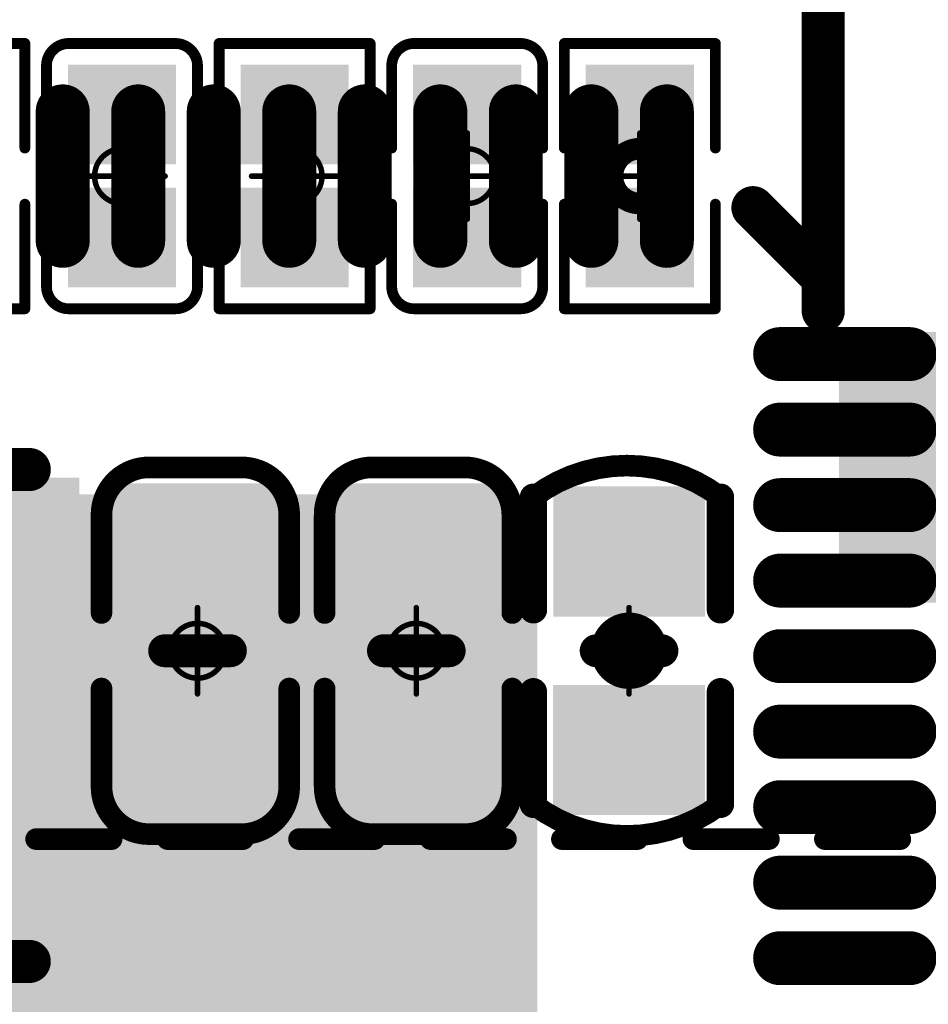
# Model space of a CAD drawing. Header units: millimetres. Extents: x 12.42 to 13.38, y 9.59 to 10.78.
# Tile 17 of 25: x 12.92 to 13.09, y 10.08 to 10.26. Entities that reach past the tile are written whole.
import ezdxf

# ---------------------------------------------------------------- set-up
doc = ezdxf.new("R2010")
doc.units = ezdxf.units.MM
doc.header["$MEASUREMENT"] = 0
for name, color, linetype in [('BottomLayer', 5, 'Continuous'), ('BottomOverlay', 54, 'Continuous'), ('BottomPaste', 16, 'Continuous'), ('BottomSolder', 6, 'Continuous'), ('Mechanical15', 56, 'Continuous'), ('TopLayer', 1, 'Continuous'), ('TopOverlay', 2, 'Continuous'), ('TopPaste', 8, 'Continuous'), ('TopSolder', 216, 'Continuous')]:
    doc.layers.add(name, color=color, linetype=linetype)

# ---------------------------------------------------------------- blocks, each defined once
blk = doc.blocks.new('TF_SMD_H2_8____MUP_M617_2_B_3')
at = {"layer": 'BottomOverlay', "const_width": 0.00394}
for points in [[(-0.168, 0.47607), (-0.18178, 0.47607)], [(-0.14401, 0.47607), (-0.15779, 0.47607)], [(-0.12003, 0.47607), (-0.13381, 0.47607)], [(-0.09604, 0.47607), (-0.10982, 0.47607)], [(-0.07206, 0.47607), (-0.08583, 0.47607)], [(-0.04807, 0.47607), (-0.06185, 0.47607)], [(-0.02408, 0.47607), (-0.03786, 0.47607)]]:
    blk.add_lwpolyline(points, dxfattribs=at)
at = {"layer": 'BottomOverlay', "const_width": 0.00197}
for points in [[(-0.18276, 0.47607, 1), (-0.18079, 0.47607, 1)], [(-0.16898, 0.47607, 1), (-0.16702, 0.47607, 1)], [(-0.15878, 0.47607, 1), (-0.15681, 0.47607, 1)], [(-0.145, 0.47607, 1), (-0.14303, 0.47607, 1)], [(-0.13479, 0.47607, 1), (-0.13282, 0.47607, 1)], [(-0.12101, 0.47607, 1), (-0.11904, 0.47607, 1)], [(-0.11081, 0.47607, 1), (-0.10884, 0.47607, 1)], [(-0.09703, 0.47607, 1), (-0.09506, 0.47607, 1)], [(-0.08682, 0.47607, 1), (-0.08485, 0.47607, 1)], [(-0.07304, 0.47607, 1), (-0.07107, 0.47607, 1)], [(-0.06283, 0.47607, 1), (-0.06086, 0.47607, 1)], [(-0.04905, 0.47607, 1), (-0.04708, 0.47607, 1)], [(-0.03885, 0.47607, 1), (-0.03688, 0.47607, 1)], [(-0.02507, 0.47607, 1), (-0.0231, 0.47607, 1)]]:
    blk.add_lwpolyline(points, format="xyb", close=True, dxfattribs=at)
blk = doc.blocks.new('C0201_11')
at = {"layer": 'Mechanical15', "const_width": 0.001}
for points in [[(0, 0.00787), (0, -0.00787)], [(-0.00787, 0), (0.00787, 0)]]:
    blk.add_lwpolyline(points, dxfattribs=at)
at = {"layer": 'Mechanical15'}
for points, const_width in [([(-0.00025, 0.00787, 1), (0.00025, 0.00787, 1)], 0.0005), ([(0.005, 0, 1), (-0.005, 0, 1)], 0.001), ([(-0.00812, 0, 1), (-0.00762, 0, 1)], 0.0005), ([(-0.00525, 0, 1), (-0.00475, 0, 1)], 0.0005), ([(0.00475, 0, 1), (0.00525, 0, 1)], 0.0005), ([(0.00762, 0, 1), (0.00812, 0, 1)], 0.0005), ([(-0.00025, -0.00787, 1), (0.00025, -0.00787, 1)], 0.0005)]:
    blk.add_lwpolyline(points, format="xyb", close=True, dxfattribs=dict(at, const_width=const_width))
at = {"layer": 'TopLayer'}
for points in [[(-0.01831, -0.00787), (-0.00413, -0.00787), (-0.01831, 0.00787), (-0.00413, 0.00787)], [(0.00413, -0.00787), (0.01831, -0.00787), (0.00413, 0.00787), (0.01831, 0.00787)]]:
    blk.add_solid(points, dxfattribs=at)
at = {"layer": 'TopOverlay', "const_width": 0.00197}
for points in [[(-0.02421, 0.0097, -0.414214), (-0.02013, 0.01378)], [(0.02013, 0.01378, -0.414214), (0.02421, 0.0097)], [(-0.02013, -0.01378, -0.414214), (-0.02421, -0.0097)], [(0.02421, -0.0097, -0.414214), (0.02013, -0.01378)]]:
    blk.add_lwpolyline(points, format="xyb", dxfattribs=at)
for points in [[(-0.02013, 0.01378), (-0.00512, 0.01378)], [(0.00512, 0.01378), (0.02013, 0.01378)], [(-0.02421, 0.0097), (-0.02421, -0.0097)], [(0.02421, 0.0097), (0.02421, -0.0097)], [(-0.02013, -0.01378), (-0.00512, -0.01378)], [(0.00512, -0.01378), (0.02013, -0.01378)]]:
    blk.add_lwpolyline(points, dxfattribs=at)
at = {"layer": 'TopOverlay', "const_width": 0.000984}
for points in [[(-0.02062, 0.01378, 1), (-0.01964, 0.01378, 1)], [(-0.02062, 0.01378, 1), (-0.01964, 0.01378, 1)], [(-0.00561, 0.01378, 1), (-0.00463, 0.01378, 1)], [(0.00463, 0.01378, 1), (0.00561, 0.01378, 1)], [(0.01964, 0.01378, 1), (0.02062, 0.01378, 1)], [(0.01964, 0.01378, 1), (0.02062, 0.01378, 1)], [(-0.0247, 0.0097, 1), (-0.02372, 0.0097, 1)], [(-0.0247, 0.0097, 1), (-0.02372, 0.0097, 1)], [(0.02372, 0.0097, 1), (0.0247, 0.0097, 1)], [(0.02372, 0.0097, 1), (0.0247, 0.0097, 1)], [(-0.0247, -0.0097, 1), (-0.02372, -0.0097, 1)], [(-0.0247, -0.0097, 1), (-0.02372, -0.0097, 1)], [(0.02372, -0.0097, 1), (0.0247, -0.0097, 1)], [(0.02372, -0.0097, 1), (0.0247, -0.0097, 1)], [(-0.02062, -0.01378, 1), (-0.01964, -0.01378, 1)], [(-0.02062, -0.01378, 1), (-0.01964, -0.01378, 1)], [(-0.00561, -0.01378, 1), (-0.00463, -0.01378, 1)], [(0.00463, -0.01378, 1), (0.00561, -0.01378, 1)], [(0.01964, -0.01378, 1), (0.02062, -0.01378, 1)], [(0.01964, -0.01378, 1), (0.02062, -0.01378, 1)]]:
    blk.add_lwpolyline(points, format="xyb", close=True, dxfattribs=at)
at = {"layer": 'TopPaste'}
for points in [[(-0.01831, -0.00787), (-0.00413, -0.00787), (-0.01831, 0.00787), (-0.00413, 0.00787)], [(0.00413, -0.00787), (0.01831, -0.00787), (0.00413, 0.00787), (0.01831, 0.00787)]]:
    blk.add_solid(points, dxfattribs=at)
at = {"layer": 'TopSolder'}
for points in [[(-0.02031, -0.00987), (-0.00213, -0.00987), (-0.02031, 0.00987), (-0.00213, 0.00987)], [(0.00213, -0.00987), (0.02031, -0.00987), (0.00213, 0.00987), (0.02031, 0.00987)]]:
    blk.add_solid(points, dxfattribs=at)
blk = doc.blocks.new('KEY_3_4_2_5__19')
at = {"layer": 'TopLayer'}
blk.add_solid([(0.11122, -0.03051), (0.06988, -0.03051), (0.11122, -0.0561), (0.06988, -0.0561)], dxfattribs=at)
at = {"layer": 'TopOverlay', "const_width": 0.00787}
blk.add_lwpolyline([(-0.062, -0.063), (0.062, -0.063)], dxfattribs=at)
at = {"layer": 'TopOverlay', "const_width": 0.00394}
blk.add_lwpolyline([(0.06003, -0.063, 1), (0.06397, -0.063, 1)], format="xyb", close=True, dxfattribs=at)
at = {"layer": 'TopPaste'}
blk.add_solid([(0.11122, -0.03051), (0.06988, -0.03051), (0.11122, -0.0561), (0.06988, -0.0561)], dxfattribs=at)
at = {"layer": 'TopSolder'}
blk.add_solid([(0.11522, -0.02651), (0.06588, -0.02651), (0.11522, -0.0601), (0.06588, -0.0601)], dxfattribs=at)
blk = doc.blocks.new('PL_2520_22')
at = {"layer": 'TopLayer'}
for points in [[(-0.05512, -0.03937), (-0.01181, -0.03937), (-0.05512, 0.03937), (-0.01181, 0.03937)], [(0.01181, -0.03937), (0.05512, -0.03937), (0.01181, 0.03937), (0.05512, 0.03937)]]:
    blk.add_solid(points, dxfattribs=at)
at = {"layer": 'TopOverlay', "const_width": 0.00787}
for points in [[(0.04961, 0.04488), (-0.05, 0.04488)], [(0.04961, -0.04488), (-0.05, -0.04488)]]:
    blk.add_lwpolyline(points, dxfattribs=at)
at = {"layer": 'TopOverlay', "const_width": 0.00394}
for points in [[(-0.05197, 0.04488, 1), (-0.04803, 0.04488, 1)], [(0.04764, 0.04488, 1), (0.05157, 0.04488, 1)], [(-0.05197, -0.04488, 1), (-0.04803, -0.04488, 1)], [(0.04764, -0.04488, 1), (0.05157, -0.04488, 1)]]:
    blk.add_lwpolyline(points, format="xyb", close=True, dxfattribs=at)
at = {"layer": 'TopPaste'}
for points in [[(-0.05512, -0.03937), (-0.01181, -0.03937), (-0.05512, 0.03937), (-0.01181, 0.03937)], [(0.01181, -0.03937), (0.05512, -0.03937), (0.01181, 0.03937), (0.05512, 0.03937)]]:
    blk.add_solid(points, dxfattribs=at)
at = {"layer": 'TopSolder'}
for points in [[(-0.05912, -0.04337), (-0.00781, -0.04337), (-0.05912, 0.04337), (-0.00781, 0.04337)], [(0.00781, -0.04337), (0.05912, -0.04337), (0.00781, 0.04337), (0.05912, 0.04337)]]:
    blk.add_solid(points, dxfattribs=at)
blk = doc.blocks.new('R0201_23')
at = {"layer": 'Mechanical15', "const_width": 0.001}
for points in [[(0, -0.00787), (0, 0.00787)], [(0.00787, 0), (-0.00787, 0)]]:
    blk.add_lwpolyline(points, dxfattribs=at)
at = {"layer": 'Mechanical15'}
for points, const_width in [([(-0.00025, 0.00787, 1), (0.00025, 0.00787, 1)], 0.0005), ([(0.005, 0, 1), (-0.005, 0, 1)], 0.00394), ([(-0.00598, 0, 1), (-0.00402, 0, 1)], 0.00197), ([(0.00402, 0, 1), (0.00598, 0, 1)], 0.00197), ([(-0.00812, 0, 1), (-0.00762, 0, 1)], 0.0005), ([(0.00762, 0, 1), (0.00812, 0, 1)], 0.0005), ([(-0.00025, -0.00787, 1), (0.00025, -0.00787, 1)], 0.0005)]:
    blk.add_lwpolyline(points, format="xyb", close=True, dxfattribs=dict(at, const_width=const_width))
at = {"layer": 'TopLayer'}
for points in [[(-0.01831, -0.00787), (-0.00413, -0.00787), (-0.01831, 0.00787), (-0.00413, 0.00787)], [(0.00413, -0.00787), (0.01831, -0.00787), (0.00413, 0.00787), (0.01831, 0.00787)]]:
    blk.add_solid(points, dxfattribs=at)
at = {"layer": 'TopOverlay', "const_width": 0.00197}
for points in [[(-0.00512, 0.01378), (-0.02421, 0.01378)], [(-0.02421, -0.01378), (-0.02421, 0.01378)], [(0.02421, 0.01378), (0.00512, 0.01378)], [(0.02421, -0.01378), (0.02421, 0.01378)], [(-0.00512, -0.01378), (-0.02421, -0.01378)], [(0.02421, -0.01378), (0.00512, -0.01378)]]:
    blk.add_lwpolyline(points, dxfattribs=at)
at = {"layer": 'TopOverlay', "const_width": 0.000984}
for points in [[(-0.0247, 0.01378, 1), (-0.02372, 0.01378, 1)], [(-0.0247, 0.01378, 1), (-0.02372, 0.01378, 1)], [(-0.00561, 0.01378, 1), (-0.00463, 0.01378, 1)], [(0.00463, 0.01378, 1), (0.00561, 0.01378, 1)], [(0.02372, 0.01378, 1), (0.0247, 0.01378, 1)], [(0.02372, 0.01378, 1), (0.0247, 0.01378, 1)], [(-0.0247, -0.01378, 1), (-0.02372, -0.01378, 1)], [(-0.0247, -0.01378, 1), (-0.02372, -0.01378, 1)], [(-0.00561, -0.01378, 1), (-0.00463, -0.01378, 1)], [(0.00463, -0.01378, 1), (0.00561, -0.01378, 1)], [(0.02372, -0.01378, 1), (0.0247, -0.01378, 1)], [(0.02372, -0.01378, 1), (0.0247, -0.01378, 1)]]:
    blk.add_lwpolyline(points, format="xyb", close=True, dxfattribs=at)
at = {"layer": 'TopPaste'}
for points in [[(-0.01831, -0.00787), (-0.00413, -0.00787), (-0.01831, 0.00787), (-0.00413, 0.00787)], [(0.00413, -0.00787), (0.01831, -0.00787), (0.00413, 0.00787), (0.01831, 0.00787)]]:
    blk.add_solid(points, dxfattribs=at)
at = {"layer": 'TopSolder'}
for points in [[(-0.02031, -0.00987), (-0.00213, -0.00987), (-0.02031, 0.00987), (-0.00213, 0.00987)], [(0.00213, -0.00987), (0.02031, -0.00987), (0.00213, 0.00987), (0.02031, 0.00987)]]:
    blk.add_solid(points, dxfattribs=at)
blk = doc.blocks.new('QFN88_9R00X9R00X0R90_T_B_26')
at = {"layer": 'BottomLayer', "const_width": 0.00787}
for points in [[(-0.16535, -0.03445), (-0.18898, -0.03445)], [(-0.16535, -0.04823), (-0.18898, -0.04823)], [(-0.16535, -0.06201), (-0.18898, -0.06201)], [(-0.16535, -0.07579), (-0.18898, -0.07579)], [(-0.16535, -0.08957), (-0.18898, -0.08957)], [(-0.16535, -0.10335), (-0.18898, -0.10335)], [(-0.16535, -0.11713), (-0.18898, -0.11713)], [(-0.16535, -0.13091), (-0.18898, -0.13091)], [(-0.16535, -0.14469), (-0.18898, -0.14469)], [(-0.14469, -0.18898), (-0.14469, -0.16535)], [(-0.13091, -0.18898), (-0.13091, -0.16535)], [(-0.11713, -0.18898), (-0.11713, -0.16535)], [(-0.10335, -0.18898), (-0.10335, -0.16535)], [(-0.08957, -0.18898), (-0.08957, -0.16535)], [(-0.07579, -0.18898), (-0.07579, -0.16535)], [(-0.06201, -0.18898), (-0.06201, -0.16535)], [(-0.04823, -0.18898), (-0.04823, -0.16535)], [(-0.03445, -0.18898), (-0.03445, -0.16535)]]:
    blk.add_lwpolyline(points, dxfattribs=at)
at = {"layer": 'BottomLayer', "const_width": 0.00394}
for points in [[(-0.19094, -0.03445, 1), (-0.18701, -0.03445, 1)], [(-0.16732, -0.03445, 1), (-0.16339, -0.03445, 1)], [(-0.19094, -0.04823, 1), (-0.18701, -0.04823, 1)], [(-0.16732, -0.04823, 1), (-0.16339, -0.04823, 1)], [(-0.19094, -0.06201, 1), (-0.18701, -0.06201, 1)], [(-0.16732, -0.06201, 1), (-0.16339, -0.06201, 1)], [(-0.19094, -0.07579, 1), (-0.18701, -0.07579, 1)], [(-0.16732, -0.07579, 1), (-0.16339, -0.07579, 1)], [(-0.19094, -0.08957, 1), (-0.18701, -0.08957, 1)], [(-0.16732, -0.08957, 1), (-0.16339, -0.08957, 1)], [(-0.19094, -0.10335, 1), (-0.18701, -0.10335, 1)], [(-0.16732, -0.10335, 1), (-0.16339, -0.10335, 1)], [(-0.19094, -0.11713, 1), (-0.18701, -0.11713, 1)], [(-0.16732, -0.11713, 1), (-0.16339, -0.11713, 1)], [(-0.19094, -0.13091, 1), (-0.18701, -0.13091, 1)], [(-0.16732, -0.13091, 1), (-0.16339, -0.13091, 1)], [(-0.19094, -0.14469, 1), (-0.18701, -0.14469, 1)], [(-0.16732, -0.14469, 1), (-0.16339, -0.14469, 1)], [(-0.14665, -0.16535, 1), (-0.14272, -0.16535, 1)], [(-0.13287, -0.16535, 1), (-0.12894, -0.16535, 1)], [(-0.11909, -0.16535, 1), (-0.11516, -0.16535, 1)], [(-0.10532, -0.16535, 1), (-0.10138, -0.16535, 1)], [(-0.09154, -0.16535, 1), (-0.0876, -0.16535, 1)], [(-0.07776, -0.16535, 1), (-0.07382, -0.16535, 1)], [(-0.06398, -0.16535, 1), (-0.06004, -0.16535, 1)], [(-0.0502, -0.16535, 1), (-0.04626, -0.16535, 1)], [(-0.03642, -0.16535, 1), (-0.03248, -0.16535, 1)], [(-0.14665, -0.18898, 1), (-0.14272, -0.18898, 1)], [(-0.13287, -0.18898, 1), (-0.12894, -0.18898, 1)], [(-0.11909, -0.18898, 1), (-0.11516, -0.18898, 1)], [(-0.10532, -0.18898, 1), (-0.10138, -0.18898, 1)], [(-0.09154, -0.18898, 1), (-0.0876, -0.18898, 1)], [(-0.07776, -0.18898, 1), (-0.07382, -0.18898, 1)], [(-0.06398, -0.18898, 1), (-0.06004, -0.18898, 1)], [(-0.0502, -0.18898, 1), (-0.04626, -0.18898, 1)], [(-0.03642, -0.18898, 1), (-0.03248, -0.18898, 1)]]:
    blk.add_lwpolyline(points, format="xyb", close=True, dxfattribs=at)
at = {"layer": 'BottomLayer'}
blk.add_solid([(-0.12008, -0.11811), (0.12008, -0.11811), (-0.12008, 0.11811), (0.12008, 0.11811)], dxfattribs=at)
at = {"layer": 'BottomOverlay', "const_width": 0.00787}
blk.add_lwpolyline([(-0.1604, -0.1714), (-0.1721, -0.1597)], dxfattribs=at)
at = {"layer": 'BottomOverlay', "const_width": 0.00394}
for points in [[(-0.17407, -0.1597, 1), (-0.17013, -0.1597, 1)], [(-0.16237, -0.1714, 1), (-0.15843, -0.1714, 1)]]:
    blk.add_lwpolyline(points, format="xyb", close=True, dxfattribs=at)
at = {"layer": 'BottomPaste', "const_width": 0.00787}
for points in [[(-0.16535, -0.03445), (-0.18898, -0.03445)], [(-0.16535, -0.04823), (-0.18898, -0.04823)], [(-0.16535, -0.06201), (-0.18898, -0.06201)], [(-0.16535, -0.07579), (-0.18898, -0.07579)], [(-0.16535, -0.08957), (-0.18898, -0.08957)], [(-0.16535, -0.10335), (-0.18898, -0.10335)], [(-0.16535, -0.11713), (-0.18898, -0.11713)], [(-0.16535, -0.13091), (-0.18898, -0.13091)], [(-0.16535, -0.14469), (-0.18898, -0.14469)], [(-0.14469, -0.18898), (-0.14469, -0.16535)], [(-0.13091, -0.18898), (-0.13091, -0.16535)], [(-0.11713, -0.18898), (-0.11713, -0.16535)], [(-0.10335, -0.18898), (-0.10335, -0.16535)], [(-0.08957, -0.18898), (-0.08957, -0.16535)], [(-0.07579, -0.18898), (-0.07579, -0.16535)], [(-0.06201, -0.18898), (-0.06201, -0.16535)], [(-0.04823, -0.18898), (-0.04823, -0.16535)], [(-0.03445, -0.18898), (-0.03445, -0.16535)]]:
    blk.add_lwpolyline(points, dxfattribs=at)
at = {"layer": 'BottomPaste', "const_width": 0.00394}
for points in [[(-0.19094, -0.03445, 1), (-0.18701, -0.03445, 1)], [(-0.16732, -0.03445, 1), (-0.16339, -0.03445, 1)], [(-0.19094, -0.04823, 1), (-0.18701, -0.04823, 1)], [(-0.16732, -0.04823, 1), (-0.16339, -0.04823, 1)], [(-0.19094, -0.06201, 1), (-0.18701, -0.06201, 1)], [(-0.16732, -0.06201, 1), (-0.16339, -0.06201, 1)], [(-0.19094, -0.07579, 1), (-0.18701, -0.07579, 1)], [(-0.16732, -0.07579, 1), (-0.16339, -0.07579, 1)], [(-0.19094, -0.08957, 1), (-0.18701, -0.08957, 1)], [(-0.16732, -0.08957, 1), (-0.16339, -0.08957, 1)], [(-0.19094, -0.10335, 1), (-0.18701, -0.10335, 1)], [(-0.16732, -0.10335, 1), (-0.16339, -0.10335, 1)], [(-0.19094, -0.11713, 1), (-0.18701, -0.11713, 1)], [(-0.16732, -0.11713, 1), (-0.16339, -0.11713, 1)], [(-0.19094, -0.13091, 1), (-0.18701, -0.13091, 1)], [(-0.16732, -0.13091, 1), (-0.16339, -0.13091, 1)], [(-0.19094, -0.14469, 1), (-0.18701, -0.14469, 1)], [(-0.16732, -0.14469, 1), (-0.16339, -0.14469, 1)], [(-0.14665, -0.16535, 1), (-0.14272, -0.16535, 1)], [(-0.13287, -0.16535, 1), (-0.12894, -0.16535, 1)], [(-0.11909, -0.16535, 1), (-0.11516, -0.16535, 1)], [(-0.10532, -0.16535, 1), (-0.10138, -0.16535, 1)], [(-0.09154, -0.16535, 1), (-0.0876, -0.16535, 1)], [(-0.07776, -0.16535, 1), (-0.07382, -0.16535, 1)], [(-0.06398, -0.16535, 1), (-0.06004, -0.16535, 1)], [(-0.0502, -0.16535, 1), (-0.04626, -0.16535, 1)], [(-0.03642, -0.16535, 1), (-0.03248, -0.16535, 1)], [(-0.14665, -0.18898, 1), (-0.14272, -0.18898, 1)], [(-0.13287, -0.18898, 1), (-0.12894, -0.18898, 1)], [(-0.11909, -0.18898, 1), (-0.11516, -0.18898, 1)], [(-0.10532, -0.18898, 1), (-0.10138, -0.18898, 1)], [(-0.09154, -0.18898, 1), (-0.0876, -0.18898, 1)], [(-0.07776, -0.18898, 1), (-0.07382, -0.18898, 1)], [(-0.06398, -0.18898, 1), (-0.06004, -0.18898, 1)], [(-0.0502, -0.18898, 1), (-0.04626, -0.18898, 1)], [(-0.03642, -0.18898, 1), (-0.03248, -0.18898, 1)]]:
    blk.add_lwpolyline(points, format="xyb", close=True, dxfattribs=at)
at = {"layer": 'BottomPaste'}
blk.add_solid([(-0.12008, -0.11811), (0.12008, -0.11811), (-0.12008, 0.11811), (0.12008, 0.11811)], dxfattribs=at)
at = {"layer": 'BottomSolder', "const_width": 0.00984}
for points in [[(-0.16535, -0.03445), (-0.18898, -0.03445)], [(-0.16535, -0.04823), (-0.18898, -0.04823)], [(-0.16535, -0.06201), (-0.18898, -0.06201)], [(-0.16535, -0.07579), (-0.18898, -0.07579)], [(-0.16535, -0.08957), (-0.18898, -0.08957)], [(-0.16535, -0.10335), (-0.18898, -0.10335)], [(-0.16535, -0.11713), (-0.18898, -0.11713)], [(-0.16535, -0.13091), (-0.18898, -0.13091)], [(-0.16535, -0.14469), (-0.18898, -0.14469)], [(-0.14469, -0.18898), (-0.14469, -0.16535)], [(-0.13091, -0.18898), (-0.13091, -0.16535)], [(-0.11713, -0.18898), (-0.11713, -0.16535)], [(-0.10335, -0.18898), (-0.10335, -0.16535)], [(-0.08957, -0.18898), (-0.08957, -0.16535)], [(-0.07579, -0.18898), (-0.07579, -0.16535)], [(-0.06201, -0.18898), (-0.06201, -0.16535)], [(-0.04823, -0.18898), (-0.04823, -0.16535)], [(-0.03445, -0.18898), (-0.03445, -0.16535)]]:
    blk.add_lwpolyline(points, dxfattribs=at)
at = {"layer": 'BottomSolder', "const_width": 0.00492}
for points in [[(-0.19144, -0.03445, 1), (-0.18652, -0.03445, 1)], [(-0.16781, -0.03445, 1), (-0.16289, -0.03445, 1)], [(-0.19144, -0.04823, 1), (-0.18652, -0.04823, 1)], [(-0.16781, -0.04823, 1), (-0.16289, -0.04823, 1)], [(-0.19144, -0.06201, 1), (-0.18652, -0.06201, 1)], [(-0.16781, -0.06201, 1), (-0.16289, -0.06201, 1)], [(-0.19144, -0.07579, 1), (-0.18652, -0.07579, 1)], [(-0.16781, -0.07579, 1), (-0.16289, -0.07579, 1)], [(-0.19144, -0.08957, 1), (-0.18652, -0.08957, 1)], [(-0.16781, -0.08957, 1), (-0.16289, -0.08957, 1)], [(-0.19144, -0.10335, 1), (-0.18652, -0.10335, 1)], [(-0.16781, -0.10335, 1), (-0.16289, -0.10335, 1)], [(-0.19144, -0.11713, 1), (-0.18652, -0.11713, 1)], [(-0.16781, -0.11713, 1), (-0.16289, -0.11713, 1)], [(-0.19144, -0.13091, 1), (-0.18652, -0.13091, 1)], [(-0.16781, -0.13091, 1), (-0.16289, -0.13091, 1)], [(-0.19144, -0.14469, 1), (-0.18652, -0.14469, 1)], [(-0.16781, -0.14469, 1), (-0.16289, -0.14469, 1)], [(-0.14715, -0.16535, 1), (-0.14222, -0.16535, 1)], [(-0.13337, -0.16535, 1), (-0.12844, -0.16535, 1)], [(-0.11959, -0.16535, 1), (-0.11467, -0.16535, 1)], [(-0.10581, -0.16535, 1), (-0.10089, -0.16535, 1)], [(-0.09203, -0.16535, 1), (-0.08711, -0.16535, 1)], [(-0.07825, -0.16535, 1), (-0.07333, -0.16535, 1)], [(-0.06447, -0.16535, 1), (-0.05955, -0.16535, 1)], [(-0.05069, -0.16535, 1), (-0.04577, -0.16535, 1)], [(-0.03691, -0.16535, 1), (-0.03199, -0.16535, 1)], [(-0.14715, -0.18898, 1), (-0.14222, -0.18898, 1)], [(-0.13337, -0.18898, 1), (-0.12844, -0.18898, 1)], [(-0.11959, -0.18898, 1), (-0.11467, -0.18898, 1)], [(-0.10581, -0.18898, 1), (-0.10089, -0.18898, 1)], [(-0.09203, -0.18898, 1), (-0.08711, -0.18898, 1)], [(-0.07825, -0.18898, 1), (-0.07333, -0.18898, 1)], [(-0.06447, -0.18898, 1), (-0.05955, -0.18898, 1)], [(-0.05069, -0.18898, 1), (-0.04577, -0.18898, 1)], [(-0.03691, -0.18898, 1), (-0.03199, -0.18898, 1)]]:
    blk.add_lwpolyline(points, format="xyb", close=True, dxfattribs=at)
at = {"layer": 'BottomSolder'}
blk.add_solid([(-0.12106, -0.11909), (0.12106, -0.11909), (-0.12106, 0.11909), (0.12106, 0.11909)], dxfattribs=at)
blk = doc.blocks.new('C0402_85')
at = {"layer": 'Mechanical15', "const_width": 0.001}
for points in [[(0, -0.00787), (0, 0.00788)], [(0.00788, 0), (-0.00787, 0)]]:
    blk.add_lwpolyline(points, dxfattribs=at)
at = {"layer": 'Mechanical15'}
for points, const_width in [([(-0.00025, 0.00788, 1), (0.00025, 0.00788, 1)], 0.0005), ([(0.005, 0, 1), (-0.005, 0, 1)], 0.00394), ([(-0.00598, 0, 1), (-0.00401, 0, 1)], 0.00197), ([(0.00402, 0, 1), (0.00599, 0, 1)], 0.00197), ([(-0.00812, 0, 1), (-0.00762, 0, 1)], 0.0005), ([(0.00763, 0, 1), (0.00813, 0, 1)], 0.0005), ([(-0.00025, -0.00787, 1), (0.00025, -0.00787, 1)], 0.0005)]:
    blk.add_lwpolyline(points, format="xyb", close=True, dxfattribs=dict(at, const_width=const_width))
at = {"layer": 'TopLayer'}
for points in [[(-0.02598, -0.00984), (-0.01023, -0.00984), (-0.02598, 0.00985), (-0.01023, 0.00985)], [(0.01024, -0.00984), (0.02598, -0.00984), (0.01024, 0.00984), (0.02598, 0.00984)]]:
    blk.add_solid(points, dxfattribs=at)
at = {"layer": 'TopOverlay'}
for points, const_width in [([(-0.00748, 0.01746), (-0.02802, 0.01746)], 0.005), ([(0.02802, 0.01745), (0.00748, 0.01745)], 0.005), ([(0, -0.006), (0, 0.006)], 0.006), ([(-0.00748, -0.01667), (-0.02802, -0.01667)], 0.005), ([(0.02802, -0.01667), (0.00748, -0.01667)], 0.005)]:
    blk.add_lwpolyline(points, dxfattribs=dict(at, const_width=const_width))
for points, const_width in [([(-0.02927, 0.01746, 1), (-0.02677, 0.01746, 1)], 0.0025), ([(-0.00873, 0.01746, 1), (-0.00623, 0.01746, 1)], 0.0025), ([(0.00623, 0.01745, 1), (0.00873, 0.01745, 1)], 0.0025), ([(0.02677, 0.01745, 1), (0.02927, 0.01745, 1)], 0.0025), ([(-0.029, 0.01744, 1), (-0.02704, 0.01744, 1)], 0.00197), ([(0.02704, 0.01744, 1), (0.02901, 0.01744, 1)], 0.00197), ([(-0.0015, 0.006, 1), (0.0015, 0.006, 1)], 0.003), ([(-0.0015, -0.006, 1), (0.0015, -0.006, 1)], 0.003), ([(-0.02927, -0.01667, 1), (-0.02677, -0.01667, 1)], 0.0025), ([(-0.00873, -0.01667, 1), (-0.00623, -0.01667, 1)], 0.0025), ([(0.00623, -0.01667, 1), (0.00873, -0.01667, 1)], 0.0025), ([(0.02677, -0.01667, 1), (0.02927, -0.01667, 1)], 0.0025), ([(-0.029, -0.01665, 1), (-0.02703, -0.01665, 1)], 0.00197), ([(0.02704, -0.01666, 1), (0.02901, -0.01666, 1)], 0.00197)]:
    blk.add_lwpolyline(points, format="xyb", close=True, dxfattribs=dict(at, const_width=const_width))
at = {"layer": 'TopOverlay', "const_width": 0.00394}
for points in [[(-0.02802, -0.01665, -0.338426), (-0.02802, 0.01744)], [(0.02802, 0.01744, -0.338426), (0.02802, -0.01666)]]:
    blk.add_lwpolyline(points, format="xyb", dxfattribs=at)
at = {"layer": 'TopPaste'}
for points in [[(-0.02598, -0.00984), (-0.01023, -0.00984), (-0.02598, 0.00985), (-0.01023, 0.00985)], [(0.01024, -0.00984), (0.02598, -0.00984), (0.01024, 0.00984), (0.02598, 0.00984)]]:
    blk.add_solid(points, dxfattribs=at)
at = {"layer": 'TopSolder'}
for points in [[(-0.02998, -0.01384), (-0.00623, -0.01384), (-0.02998, 0.01385), (-0.00623, 0.01385)], [(0.00624, -0.01384), (0.02998, -0.01384), (0.00624, 0.01384), (0.02998, 0.01384)]]:
    blk.add_solid(points, dxfattribs=at)
blk = doc.blocks.new('C0402_95')
at = {"layer": 'Mechanical15', "const_width": 0.001}
for points in [[(0, -0.00787), (0, 0.00788)], [(0.00788, 0), (-0.00787, 0)]]:
    blk.add_lwpolyline(points, dxfattribs=at)
at = {"layer": 'Mechanical15'}
for points, const_width in [([(-0.00025, 0.00788, 1), (0.00025, 0.00788, 1)], 0.0005), ([(0.005, 0, 1), (-0.005, 0, 1)], 0.001), ([(-0.00812, 0, 1), (-0.00762, 0, 1)], 0.0005), ([(-0.00525, 0, 1), (-0.00475, 0, 1)], 0.0005), ([(0.00475, 0, 1), (0.00525, 0, 1)], 0.0005), ([(0.00763, 0, 1), (0.00813, 0, 1)], 0.0005), ([(-0.00025, -0.00787, 1), (0.00025, -0.00787, 1)], 0.0005)]:
    blk.add_lwpolyline(points, format="xyb", close=True, dxfattribs=dict(at, const_width=const_width))
at = {"layer": 'TopLayer'}
for points in [[(-0.02657, -0.01082), (-0.00886, -0.01082), (-0.02657, 0.01083), (-0.00886, 0.01083)], [(0.00886, -0.01083), (0.02657, -0.01083), (0.00886, 0.01083), (0.02657, 0.01083)]]:
    blk.add_solid(points, dxfattribs=at)
at = {"layer": 'TopOverlay', "const_width": 0.00394}
for points in [[(-0.03346, 0.00886, -0.414214), (-0.0248, 0.01752)], [(0.0248, 0.01752, -0.414214), (0.03346, 0.00886)], [(-0.0248, -0.01673, -0.414214), (-0.03346, -0.00807)], [(0.03346, -0.00807, -0.414214), (0.0248, -0.01673)]]:
    blk.add_lwpolyline(points, format="xyb", dxfattribs=at)
at = {"layer": 'TopOverlay'}
for points, const_width in [([(-0.02578, 0.01752, 1), (-0.02382, 0.01752, 1)], 0.00197), ([(-0.02559, 0.01752, 1), (-0.02362, 0.01752, 1)], 0.00197), ([(-0.00787, 0.01752, 1), (-0.0059, 0.01752, 1)], 0.00197), ([(0.00591, 0.01752, 1), (0.00787, 0.01752, 1)], 0.00197), ([(0.02362, 0.01752, 1), (0.02559, 0.01752, 1)], 0.00197), ([(0.02382, 0.01752, 1), (0.02579, 0.01752, 1)], 0.00197), ([(-0.03445, 0.00886, 1), (-0.03248, 0.00886, 1)], 0.00197), ([(-0.03445, 0.00886, 1), (-0.03248, 0.00886, 1)], 0.00197), ([(0.03248, 0.00886, 1), (0.03445, 0.00886, 1)], 0.00197), ([(0.03248, 0.00886, 1), (0.03445, 0.00886, 1)], 0.00197), ([(-0.0015, 0.006, 1), (0.0015, 0.006, 1)], 0.003), ([(-0.0015, -0.006, 1), (0.0015, -0.006, 1)], 0.003), ([(-0.03445, -0.00807, 1), (-0.03248, -0.00807, 1)], 0.00197), ([(-0.03445, -0.00807, 1), (-0.03248, -0.00807, 1)], 0.00197), ([(0.03248, -0.00807, 1), (0.03445, -0.00807, 1)], 0.00197), ([(0.03248, -0.00807, 1), (0.03445, -0.00807, 1)], 0.00197), ([(-0.02578, -0.01673, 1), (-0.02382, -0.01673, 1)], 0.00197), ([(-0.02559, -0.01673, 1), (-0.02362, -0.01673, 1)], 0.00197), ([(-0.00787, -0.01673, 1), (-0.0059, -0.01673, 1)], 0.00197), ([(0.00591, -0.01673, 1), (0.00787, -0.01673, 1)], 0.00197), ([(0.02362, -0.01673, 1), (0.02559, -0.01673, 1)], 0.00197), ([(0.02382, -0.01673, 1), (0.02579, -0.01673, 1)], 0.00197)]:
    blk.add_lwpolyline(points, format="xyb", close=True, dxfattribs=dict(at, const_width=const_width))
for points, const_width in [([(-0.00689, 0.01752), (-0.0246, 0.01752)], 0.00394), ([(0.02461, 0.01752), (0.00689, 0.01752)], 0.00394), ([(-0.03346, -0.00807), (-0.03346, 0.00886)], 0.00394), ([(0.03346, -0.00807), (0.03346, 0.00886)], 0.00394), ([(0, -0.006), (0, 0.006)], 0.006), ([(-0.00689, -0.01673), (-0.0246, -0.01673)], 0.00394), ([(0.02461, -0.01673), (0.00689, -0.01673)], 0.00394)]:
    blk.add_lwpolyline(points, dxfattribs=dict(at, const_width=const_width))
at = {"layer": 'TopPaste'}
for points in [[(-0.02657, -0.01082), (-0.00886, -0.01082), (-0.02657, 0.01083), (-0.00886, 0.01083)], [(0.00886, -0.01083), (0.02657, -0.01083), (0.00886, 0.01083), (0.02657, 0.01083)]]:
    blk.add_solid(points, dxfattribs=at)
at = {"layer": 'TopSolder'}
for points in [[(-0.03057, -0.01482), (-0.00486, -0.01482), (-0.03057, 0.01483), (-0.00486, 0.01483)], [(0.00486, -0.01483), (0.03057, -0.01483), (0.00486, 0.01483), (0.03057, 0.01483)]]:
    blk.add_solid(points, dxfattribs=at)
blk = doc.blocks.new('C0201_96')
at = {"layer": 'Mechanical15', "const_width": 0.001}
for points in [[(0, 0.00787), (0, -0.00787)], [(-0.00787, 0), (0.00787, 0)]]:
    blk.add_lwpolyline(points, dxfattribs=at)
at = {"layer": 'Mechanical15'}
for points, const_width in [([(-0.00025, 0.00787, 1), (0.00025, 0.00787, 1)], 0.0005), ([(0.005, 0, 1), (-0.005, 0, 1)], 0.001), ([(-0.00812, 0, 1), (-0.00762, 0, 1)], 0.0005), ([(-0.00525, 0, 1), (-0.00475, 0, 1)], 0.0005), ([(0.00475, 0, 1), (0.00525, 0, 1)], 0.0005), ([(0.00762, 0, 1), (0.00812, 0, 1)], 0.0005), ([(-0.00025, -0.00787, 1), (0.00025, -0.00787, 1)], 0.0005)]:
    blk.add_lwpolyline(points, format="xyb", close=True, dxfattribs=dict(at, const_width=const_width))
at = {"layer": 'TopLayer'}
for points in [[(-0.01831, -0.00787), (-0.00413, -0.00787), (-0.01831, 0.00787), (-0.00413, 0.00787)], [(0.00413, -0.00787), (0.01831, -0.00787), (0.00413, 0.00787), (0.01831, 0.00787)]]:
    blk.add_solid(points, dxfattribs=at)
at = {"layer": 'TopOverlay', "const_width": 0.00197}
for points in [[(-0.02421, 0.0097, -0.414214), (-0.02013, 0.01378)], [(0.02013, 0.01378, -0.414214), (0.02421, 0.0097)], [(-0.02013, -0.01378, -0.414214), (-0.02421, -0.0097)], [(0.02421, -0.0097, -0.414214), (0.02013, -0.01378)]]:
    blk.add_lwpolyline(points, format="xyb", dxfattribs=at)
for points in [[(-0.02013, 0.01378), (-0.00512, 0.01378)], [(0.00512, 0.01378), (0.02013, 0.01378)], [(-0.02421, 0.0097), (-0.02421, -0.0097)], [(0.02421, 0.0097), (0.02421, -0.0097)], [(-0.02013, -0.01378), (-0.00512, -0.01378)], [(0.00512, -0.01378), (0.02013, -0.01378)]]:
    blk.add_lwpolyline(points, dxfattribs=at)
at = {"layer": 'TopOverlay', "const_width": 0.000984}
for points in [[(-0.02062, 0.01378, 1), (-0.01964, 0.01378, 1)], [(-0.02062, 0.01378, 1), (-0.01964, 0.01378, 1)], [(-0.00561, 0.01378, 1), (-0.00463, 0.01378, 1)], [(0.00463, 0.01378, 1), (0.00561, 0.01378, 1)], [(0.01964, 0.01378, 1), (0.02062, 0.01378, 1)], [(0.01964, 0.01378, 1), (0.02062, 0.01378, 1)], [(-0.0247, 0.0097, 1), (-0.02372, 0.0097, 1)], [(-0.0247, 0.0097, 1), (-0.02372, 0.0097, 1)], [(0.02372, 0.0097, 1), (0.0247, 0.0097, 1)], [(0.02372, 0.0097, 1), (0.0247, 0.0097, 1)], [(-0.0247, -0.0097, 1), (-0.02372, -0.0097, 1)], [(-0.0247, -0.0097, 1), (-0.02372, -0.0097, 1)], [(0.02372, -0.0097, 1), (0.0247, -0.0097, 1)], [(0.02372, -0.0097, 1), (0.0247, -0.0097, 1)], [(-0.02062, -0.01378, 1), (-0.01964, -0.01378, 1)], [(-0.02062, -0.01378, 1), (-0.01964, -0.01378, 1)], [(-0.00561, -0.01378, 1), (-0.00463, -0.01378, 1)], [(0.00463, -0.01378, 1), (0.00561, -0.01378, 1)], [(0.01964, -0.01378, 1), (0.02062, -0.01378, 1)], [(0.01964, -0.01378, 1), (0.02062, -0.01378, 1)]]:
    blk.add_lwpolyline(points, format="xyb", close=True, dxfattribs=at)
at = {"layer": 'TopPaste'}
for points in [[(-0.01831, -0.00787), (-0.00413, -0.00787), (-0.01831, 0.00787), (-0.00413, 0.00787)], [(0.00413, -0.00787), (0.01831, -0.00787), (0.00413, 0.00787), (0.01831, 0.00787)]]:
    blk.add_solid(points, dxfattribs=at)
at = {"layer": 'TopSolder'}
for points in [[(-0.02031, -0.00987), (-0.00213, -0.00987), (-0.02031, 0.00987), (-0.00213, 0.00987)], [(0.00213, -0.00987), (0.02031, -0.00987), (0.00213, 0.00987), (0.02031, 0.00987)]]:
    blk.add_solid(points, dxfattribs=at)
blk = doc.blocks.new('C0402_97')
at = {"layer": 'Mechanical15', "const_width": 0.001}
for points in [[(0, 0.00788), (0, -0.00787)], [(-0.00787, 0), (0.00788, 0)]]:
    blk.add_lwpolyline(points, dxfattribs=at)
at = {"layer": 'Mechanical15'}
for points, const_width in [([(-0.00025, 0.00788, 1), (0.00025, 0.00788, 1)], 0.0005), ([(0.005, 0, 1), (-0.005, 0, 1)], 0.001), ([(-0.00812, 0, 1), (-0.00762, 0, 1)], 0.0005), ([(-0.00525, 0, 1), (-0.00475, 0, 1)], 0.0005), ([(0.00475, 0, 1), (0.00525, 0, 1)], 0.0005), ([(0.00763, 0, 1), (0.00813, 0, 1)], 0.0005), ([(-0.00025, -0.00787, 1), (0.00025, -0.00787, 1)], 0.0005)]:
    blk.add_lwpolyline(points, format="xyb", close=True, dxfattribs=dict(at, const_width=const_width))
at = {"layer": 'TopLayer'}
for points in [[(-0.02657, -0.01082), (-0.00886, -0.01082), (-0.02657, 0.01083), (-0.00886, 0.01083)], [(0.00886, -0.01083), (0.02657, -0.01083), (0.00886, 0.01083), (0.02657, 0.01083)]]:
    blk.add_solid(points, dxfattribs=at)
at = {"layer": 'TopOverlay', "const_width": 0.00394}
for points in [[(-0.03346, 0.00886, -0.414214), (-0.0248, 0.01752)], [(0.0248, 0.01752, -0.414214), (0.03346, 0.00886)], [(-0.0248, -0.01673, -0.414214), (-0.03346, -0.00807)], [(0.03346, -0.00807, -0.414214), (0.0248, -0.01673)]]:
    blk.add_lwpolyline(points, format="xyb", dxfattribs=at)
at = {"layer": 'TopOverlay'}
for points, const_width in [([(-0.02578, 0.01752, 1), (-0.02382, 0.01752, 1)], 0.00197), ([(-0.02559, 0.01752, 1), (-0.02362, 0.01752, 1)], 0.00197), ([(-0.00787, 0.01752, 1), (-0.0059, 0.01752, 1)], 0.00197), ([(0.00591, 0.01752, 1), (0.00787, 0.01752, 1)], 0.00197), ([(0.02362, 0.01752, 1), (0.02559, 0.01752, 1)], 0.00197), ([(0.02382, 0.01752, 1), (0.02579, 0.01752, 1)], 0.00197), ([(-0.03445, 0.00886, 1), (-0.03248, 0.00886, 1)], 0.00197), ([(-0.03445, 0.00886, 1), (-0.03248, 0.00886, 1)], 0.00197), ([(0.03248, 0.00886, 1), (0.03445, 0.00886, 1)], 0.00197), ([(0.03248, 0.00886, 1), (0.03445, 0.00886, 1)], 0.00197), ([(-0.0015, 0.006, 1), (0.0015, 0.006, 1)], 0.003), ([(-0.0015, -0.006, 1), (0.0015, -0.006, 1)], 0.003), ([(-0.03445, -0.00807, 1), (-0.03248, -0.00807, 1)], 0.00197), ([(-0.03445, -0.00807, 1), (-0.03248, -0.00807, 1)], 0.00197), ([(0.03248, -0.00807, 1), (0.03445, -0.00807, 1)], 0.00197), ([(0.03248, -0.00807, 1), (0.03445, -0.00807, 1)], 0.00197), ([(-0.02578, -0.01673, 1), (-0.02382, -0.01673, 1)], 0.00197), ([(-0.02559, -0.01673, 1), (-0.02362, -0.01673, 1)], 0.00197), ([(-0.00787, -0.01673, 1), (-0.0059, -0.01673, 1)], 0.00197), ([(0.00591, -0.01673, 1), (0.00787, -0.01673, 1)], 0.00197), ([(0.02362, -0.01673, 1), (0.02559, -0.01673, 1)], 0.00197), ([(0.02382, -0.01673, 1), (0.02579, -0.01673, 1)], 0.00197)]:
    blk.add_lwpolyline(points, format="xyb", close=True, dxfattribs=dict(at, const_width=const_width))
for points, const_width in [([(-0.0246, 0.01752), (-0.00689, 0.01752)], 0.00394), ([(0.00689, 0.01752), (0.02461, 0.01752)], 0.00394), ([(-0.03346, 0.00886), (-0.03346, -0.00807)], 0.00394), ([(0.03346, 0.00886), (0.03346, -0.00807)], 0.00394), ([(0, 0.006), (0, -0.006)], 0.006), ([(-0.0246, -0.01673), (-0.00689, -0.01673)], 0.00394), ([(0.00689, -0.01673), (0.02461, -0.01673)], 0.00394)]:
    blk.add_lwpolyline(points, dxfattribs=dict(at, const_width=const_width))
at = {"layer": 'TopPaste'}
for points in [[(-0.02657, -0.01082), (-0.00886, -0.01082), (-0.02657, 0.01083), (-0.00886, 0.01083)], [(0.00886, -0.01083), (0.02657, -0.01083), (0.00886, 0.01083), (0.02657, 0.01083)]]:
    blk.add_solid(points, dxfattribs=at)
at = {"layer": 'TopSolder'}
for points in [[(-0.03057, -0.01482), (-0.00486, -0.01482), (-0.03057, 0.01483), (-0.00486, 0.01483)], [(0.00486, -0.01483), (0.03057, -0.01483), (0.00486, 0.01483), (0.03057, 0.01483)]]:
    blk.add_solid(points, dxfattribs=at)
blk = doc.blocks.new('R0201_113')
at = {"layer": 'Mechanical15', "const_width": 0.001}
for points in [[(0, 0.00787), (0, -0.00787)], [(-0.00787, 0), (0.00787, 0)]]:
    blk.add_lwpolyline(points, dxfattribs=at)
at = {"layer": 'Mechanical15'}
for points, const_width in [([(-0.00025, 0.00787, 1), (0.00025, 0.00787, 1)], 0.0005), ([(0.005, 0, 1), (-0.005, 0, 1)], 0.001), ([(-0.00812, 0, 1), (-0.00762, 0, 1)], 0.0005), ([(-0.00525, 0, 1), (-0.00475, 0, 1)], 0.0005), ([(0.00475, 0, 1), (0.00525, 0, 1)], 0.0005), ([(0.00762, 0, 1), (0.00812, 0, 1)], 0.0005), ([(-0.00025, -0.00787, 1), (0.00025, -0.00787, 1)], 0.0005)]:
    blk.add_lwpolyline(points, format="xyb", close=True, dxfattribs=dict(at, const_width=const_width))
at = {"layer": 'TopLayer'}
for points in [[(-0.01831, -0.00787), (-0.00413, -0.00787), (-0.01831, 0.00787), (-0.00413, 0.00787)], [(0.00413, -0.00787), (0.01831, -0.00787), (0.00413, 0.00787), (0.01831, 0.00787)]]:
    blk.add_solid(points, dxfattribs=at)
at = {"layer": 'TopOverlay', "const_width": 0.00197}
for points in [[(-0.02421, 0.01378), (-0.00512, 0.01378)], [(-0.02421, 0.01378), (-0.02421, -0.01378)], [(0.00512, 0.01378), (0.02421, 0.01378)], [(0.02421, 0.01378), (0.02421, -0.01378)], [(-0.02421, -0.01378), (-0.00512, -0.01378)], [(0.00512, -0.01378), (0.02421, -0.01378)]]:
    blk.add_lwpolyline(points, dxfattribs=at)
at = {"layer": 'TopOverlay', "const_width": 0.000984}
for points in [[(-0.0247, 0.01378, 1), (-0.02372, 0.01378, 1)], [(-0.0247, 0.01378, 1), (-0.02372, 0.01378, 1)], [(-0.00561, 0.01378, 1), (-0.00463, 0.01378, 1)], [(0.00463, 0.01378, 1), (0.00561, 0.01378, 1)], [(0.02372, 0.01378, 1), (0.0247, 0.01378, 1)], [(0.02372, 0.01378, 1), (0.0247, 0.01378, 1)], [(-0.0247, -0.01378, 1), (-0.02372, -0.01378, 1)], [(-0.0247, -0.01378, 1), (-0.02372, -0.01378, 1)], [(-0.00561, -0.01378, 1), (-0.00463, -0.01378, 1)], [(0.00463, -0.01378, 1), (0.00561, -0.01378, 1)], [(0.02372, -0.01378, 1), (0.0247, -0.01378, 1)], [(0.02372, -0.01378, 1), (0.0247, -0.01378, 1)]]:
    blk.add_lwpolyline(points, format="xyb", close=True, dxfattribs=at)
at = {"layer": 'TopPaste'}
for points in [[(-0.01831, -0.00787), (-0.00413, -0.00787), (-0.01831, 0.00787), (-0.00413, 0.00787)], [(0.00413, -0.00787), (0.01831, -0.00787), (0.00413, 0.00787), (0.01831, 0.00787)]]:
    blk.add_solid(points, dxfattribs=at)
at = {"layer": 'TopSolder'}
for points in [[(-0.02031, -0.00987), (-0.00213, -0.00987), (-0.02031, 0.00987), (-0.00213, 0.00987)], [(0.00213, -0.00987), (0.02031, -0.00987), (0.00213, 0.00987), (0.02031, 0.00987)]]:
    blk.add_solid(points, dxfattribs=at)
blk = doc.blocks.new('R0201_114')
at = {"layer": 'Mechanical15', "const_width": 0.001}
for points in [[(0, 0.00787), (0, -0.00787)], [(-0.00787, 0), (0.00787, 0)]]:
    blk.add_lwpolyline(points, dxfattribs=at)
at = {"layer": 'Mechanical15'}
for points, const_width in [([(-0.00025, 0.00787, 1), (0.00025, 0.00787, 1)], 0.0005), ([(0.005, 0, 1), (-0.005, 0, 1)], 0.001), ([(-0.00812, 0, 1), (-0.00762, 0, 1)], 0.0005), ([(-0.00525, 0, 1), (-0.00475, 0, 1)], 0.0005), ([(0.00475, 0, 1), (0.00525, 0, 1)], 0.0005), ([(0.00762, 0, 1), (0.00812, 0, 1)], 0.0005), ([(-0.00025, -0.00787, 1), (0.00025, -0.00787, 1)], 0.0005)]:
    blk.add_lwpolyline(points, format="xyb", close=True, dxfattribs=dict(at, const_width=const_width))
at = {"layer": 'TopLayer'}
for points in [[(-0.01831, -0.00787), (-0.00413, -0.00787), (-0.01831, 0.00787), (-0.00413, 0.00787)], [(0.00413, -0.00787), (0.01831, -0.00787), (0.00413, 0.00787), (0.01831, 0.00787)]]:
    blk.add_solid(points, dxfattribs=at)
at = {"layer": 'TopOverlay', "const_width": 0.00197}
for points in [[(-0.02421, 0.01378), (-0.00512, 0.01378)], [(-0.02421, 0.01378), (-0.02421, -0.01378)], [(0.00512, 0.01378), (0.02421, 0.01378)], [(0.02421, 0.01378), (0.02421, -0.01378)], [(-0.02421, -0.01378), (-0.00512, -0.01378)], [(0.00512, -0.01378), (0.02421, -0.01378)]]:
    blk.add_lwpolyline(points, dxfattribs=at)
at = {"layer": 'TopOverlay', "const_width": 0.000984}
for points in [[(-0.0247, 0.01378, 1), (-0.02372, 0.01378, 1)], [(-0.0247, 0.01378, 1), (-0.02372, 0.01378, 1)], [(-0.00561, 0.01378, 1), (-0.00463, 0.01378, 1)], [(0.00463, 0.01378, 1), (0.00561, 0.01378, 1)], [(0.02372, 0.01378, 1), (0.0247, 0.01378, 1)], [(0.02372, 0.01378, 1), (0.0247, 0.01378, 1)], [(-0.0247, -0.01378, 1), (-0.02372, -0.01378, 1)], [(-0.0247, -0.01378, 1), (-0.02372, -0.01378, 1)], [(-0.00561, -0.01378, 1), (-0.00463, -0.01378, 1)], [(0.00463, -0.01378, 1), (0.00561, -0.01378, 1)], [(0.02372, -0.01378, 1), (0.0247, -0.01378, 1)], [(0.02372, -0.01378, 1), (0.0247, -0.01378, 1)]]:
    blk.add_lwpolyline(points, format="xyb", close=True, dxfattribs=at)
at = {"layer": 'TopPaste'}
for points in [[(-0.01831, -0.00787), (-0.00413, -0.00787), (-0.01831, 0.00787), (-0.00413, 0.00787)], [(0.00413, -0.00787), (0.01831, -0.00787), (0.00413, 0.00787), (0.01831, 0.00787)]]:
    blk.add_solid(points, dxfattribs=at)
at = {"layer": 'TopSolder'}
for points in [[(-0.02031, -0.00987), (-0.00213, -0.00987), (-0.02031, 0.00987), (-0.00213, 0.00987)], [(0.00213, -0.00987), (0.02031, -0.00987), (0.00213, 0.00987), (0.02031, 0.00987)]]:
    blk.add_solid(points, dxfattribs=at)

msp = doc.modelspace()

# ---------------------------------------------------------------- block references
for name, p, rotation in [('TF_SMD_H2_8____MUP_M617_2_B_3', (12.89961, 10.58312), 180), ('KEY_3_4_2_5__19', (13.13032, 10.26544), 270), ('R0201_114', (12.90787, 10.22803), 270), ('C0201_96', (12.93937, 10.22803), 270), ('R0201_113', (12.97087, 10.22803), 270), ('C0201_11', (13.00236, 10.22803), 270), ('R0201_23', (13.03386, 10.22803), 90), ('QFN88_9R00X9R00X0R90_T_B_26', (12.8941, 10.05087), 180), ('PL_2520_22', (12.87244, 10.12961), 180), ('C0402_95', (12.95315, 10.14142), 90), ('C0402_97', (12.99307, 10.14142), 270), ('C0402_85', (13.03189, 10.14142), 90)]:
    msp.add_blockref(name, p, dxfattribs=dict(rotation=rotation))

doc.saveas('drawing.dxf')
